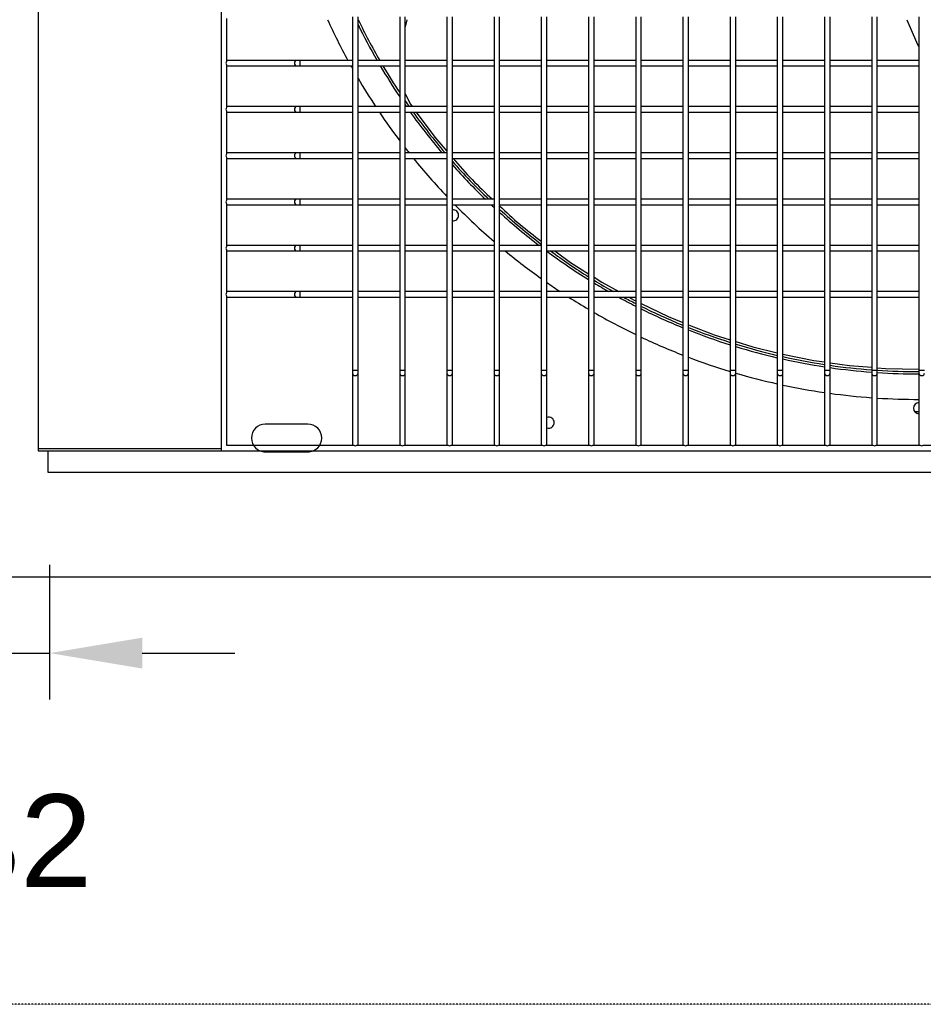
# Model space of a CAD drawing. Extents: x -90708 to 277869, y -117 to 207445.
# Tile 124 of 233: x -77988 to -77500, y 126418 to 126951. Entities that reach past the tile are written whole.
import ezdxf

# ---------------------------------------------------------------- set-up
doc = ezdxf.new("R2010")
doc.units = 0
doc.header["$MEASUREMENT"] = 0
doc.header["$PDMODE"] = 3
doc.header["$PDSIZE"] = 0.005
doc.linetypes.add('DASHDOT', pattern=[1, 0.5, -0.25, 0, -0.25])
doc.layers.get('Defpoints').update_dxf_attribs({"linetype": 'CONTINUOUS'})
for name, color, linetype in [('ARQ - EQUIPO CONDENSADORA', 40, 'CONTINUOUS'), ('ARQ-DETALHES', 7, 'CONTINUOUS'), ('ARQ-GRELHAS', 30, 'CONTINUOUS')]:
    doc.layers.add(name, color=color, linetype=linetype)
doc.layers.add('ARQ-COTAS', color=20, linetype='CONTINUOUS', lineweight=18)
doc.styles.add('ARIAL', font='arial.ttf')
doc.dimstyles.new('COTA-50', dxfattribs={"dimscale": 0, "dimtxt": 50, "dimasz": 50, "dimexe": 25, "dimexo": 50, "dimgap": 0.04, "dimtad": 1, "dimdec": 0, "dimzin": 9, "dimdsep": 46, "dimtxsty": 'ARIAL', "dimcen": 1, "dimdle": 75, "dimclrd": 256, "dimclre": 256, "dimclrt": 2, "dimaunit": 1, "dimadec": 0, "dimazin": 0, "dimtfac": 2, "dimtdec": 0, "dimtmove": 2, "dimatfit": 0, "dimfxl": 0.05, "dimtolj": 1, "dimtzin": 4, "dimarcsym": 0})

# ---------------------------------------------------------------- blocks, each defined once
blk = doc.blocks.new('*D1020')
at = {"layer": 'ARQ-COTAS', "lineweight": -2, "transparency": 16777216}
for p, q in [((-78003.94, 126656.01), (-78003.94, 126583.29)), ((-77972.29, 126656.01), (-77972.29, 126583.29)), ((-78053.94, 126608.29), (-78103.94, 126608.29)), ((-78003.94, 126608.29), (-77972.29, 126608.29)), ((-77922.29, 126608.29), (-77872.29, 126608.29))]:
    blk.add_line(p, q, dxfattribs=at)
at = {"layer": 'ARQ-COTAS', "transparency": 16777216}
for points in [[(-78053.94, 126616.62), (-78053.94, 126599.95), (-78003.94, 126608.29)], [(-77922.29, 126616.62), (-77922.29, 126599.95), (-77972.29, 126608.29)]]:
    blk.add_solid(points, dxfattribs=at)
at = {"layer": 'Defpoints', "color": 0, "transparency": 16777216}
for p in [(-78003.94, 126706.01), (-77972.29, 126706.01), (-77972.29, 126608.29)]:
    blk.add_point(p, dxfattribs=at)
at = {"layer": 'ARQ-COTAS', "color": 2, "transparency": 16777216, "insert": (-77988.12, 126506.59), "char_height": 50, "attachment_point": 5, "style": 'ARIAL'}
blk.add_mtext('\\A1;32', dxfattribs=at)

msp = doc.modelspace()

# ---------------------------------------------------------------- linework, layer by layer
at = {"layer": 'ARQ - EQUIPO CONDENSADORA', "linetype": 'Continuous'}
for p, q in [((-77978.444, 127472.923), (-77978.444, 126718.925)), ((-77879.694, 127473.674), (-77879.694, 126717.674)), ((-77876.694, 126951.325), (-77876.694, 126928.024)), ((-77808.694, 126952.175), (-77808.694, 126927.175)), ((-77805.694, 126927.174), (-77805.694, 126952.174)), ((-77783.194, 126952.175), (-77783.194, 126927.175)), ((-77780.194, 126927.174), (-77780.194, 126952.174)), ((-77779.31, 126950.674), (-77780.194, 126946.847)), ((-77757.694, 126952.175), (-77757.694, 126927.175)), ((-77754.694, 126927.174), (-77754.694, 126952.174)), ((-77732.194, 126952.175), (-77732.194, 126927.175)), ((-77729.194, 126927.174), (-77729.194, 126952.174)), ((-77706.694, 126952.175), (-77706.694, 126927.175)), ((-77703.694, 126927.174), (-77703.694, 126952.174)), ((-77681.194, 126952.175), (-77681.194, 126927.175)), ((-77678.194, 126927.174), (-77678.194, 126952.174)), ((-77655.694, 126952.175), (-77655.694, 126927.175)), ((-77652.694, 126927.174), (-77652.694, 126952.174)), ((-77630.194, 126952.175), (-77630.194, 126927.175)), ((-77627.194, 126927.174), (-77627.194, 126952.174)), ((-77604.694, 126952.175), (-77604.694, 126927.175)), ((-77601.694, 126927.174), (-77601.694, 126952.174)), ((-77579.194, 126952.175), (-77579.194, 126927.175)), ((-77576.194, 126927.174), (-77576.194, 126952.174)), ((-77553.694, 126952.175), (-77553.694, 126927.175)), ((-77550.694, 126927.174), (-77550.694, 126952.174)), ((-77528.194, 126952.175), (-77528.194, 126927.175)), ((-77525.194, 126927.174), (-77525.194, 126952.174)), ((-77502.694, 126952.175), (-77502.694, 126927.175)), ((-77876.194, 126928.674), (-77876.694, 126928.674)), ((-77838.795, 126928.674), (-77876.194, 126928.674)), ((-77837.118, 126928.674), (-77838.795, 126928.674)), ((-77808.694, 126928.674), (-77837.118, 126928.674)), ((-77837.118, 126928.674), (-77837.118, 126925.674)), ((-77783.194, 126928.674), (-77805.694, 126928.674)), ((-77757.694, 126928.674), (-77780.194, 126928.674)), ((-77732.194, 126928.674), (-77754.694, 126928.674)), ((-77706.694, 126928.674), (-77729.194, 126928.674)), ((-77681.194, 126928.674), (-77703.694, 126928.674)), ((-77655.694, 126928.674), (-77678.194, 126928.674)), ((-77630.194, 126928.674), (-77652.694, 126928.674)), ((-77604.694, 126928.674), (-77627.194, 126928.674)), ((-77579.194, 126928.674), (-77601.694, 126928.674)), ((-77553.694, 126928.674), (-77576.194, 126928.674)), ((-77528.194, 126928.674), (-77550.694, 126928.674)), ((-77502.694, 126928.674), (-77525.194, 126928.674)), ((-77876.694, 126926.325), (-77876.694, 126903.024)), ((-77876.694, 126925.674), (-77876.194, 126925.674)), ((-77876.194, 126925.674), (-77838.795, 126925.674)), ((-77838.795, 126925.674), (-77837.118, 126925.674)), ((-77837.118, 126925.674), (-77808.694, 126925.674)), ((-77808.694, 126927.175), (-77808.694, 126902.175)), ((-77805.694, 126902.174), (-77805.694, 126927.174)), ((-77805.694, 126925.674), (-77783.194, 126925.674)), ((-77783.194, 126927.175), (-77783.194, 126902.175)), ((-77783.159, 126925.674), (-77783.194, 126924.862)), ((-77780.194, 126902.174), (-77780.194, 126927.174)), ((-77780.194, 126925.674), (-77757.694, 126925.674)), ((-77757.694, 126927.175), (-77757.694, 126902.175)), ((-77754.694, 126902.174), (-77754.694, 126927.174)), ((-77754.694, 126925.674), (-77732.194, 126925.674)), ((-77732.194, 126927.175), (-77732.194, 126902.175)), ((-77729.194, 126902.174), (-77729.194, 126927.174)), ((-77729.194, 126925.674), (-77706.694, 126925.674)), ((-77706.694, 126927.175), (-77706.694, 126902.175)), ((-77703.694, 126902.174), (-77703.694, 126927.174)), ((-77703.694, 126925.674), (-77681.194, 126925.674)), ((-77681.194, 126927.175), (-77681.194, 126902.175)), ((-77678.194, 126902.174), (-77678.194, 126927.174)), ((-77678.194, 126925.674), (-77655.694, 126925.674)), ((-77655.694, 126927.175), (-77655.694, 126902.175)), ((-77652.694, 126902.174), (-77652.694, 126927.174)), ((-77652.694, 126925.674), (-77630.194, 126925.674)), ((-77630.194, 126927.175), (-77630.194, 126902.175)), ((-77627.194, 126902.174), (-77627.194, 126927.174)), ((-77627.194, 126925.674), (-77604.694, 126925.674)), ((-77604.694, 126927.175), (-77604.694, 126902.175)), ((-77601.694, 126902.174), (-77601.694, 126927.174)), ((-77601.694, 126925.674), (-77579.194, 126925.674)), ((-77579.194, 126927.175), (-77579.194, 126902.175)), ((-77576.194, 126902.174), (-77576.194, 126927.174)), ((-77576.194, 126925.674), (-77553.694, 126925.674)), ((-77553.694, 126927.175), (-77553.694, 126902.175)), ((-77550.694, 126902.174), (-77550.694, 126927.174)), ((-77550.694, 126925.674), (-77528.194, 126925.674)), ((-77528.194, 126927.175), (-77528.194, 126902.175)), ((-77525.194, 126902.174), (-77525.194, 126927.174)), ((-77525.194, 126925.674), (-77502.694, 126925.674)), ((-77502.694, 126927.175), (-77502.694, 126902.175)), ((-77876.194, 126903.674), (-77876.694, 126903.674)), ((-77838.795, 126903.674), (-77876.194, 126903.674)), ((-77837.118, 126903.674), (-77838.795, 126903.674)), ((-77808.694, 126903.674), (-77837.118, 126903.674)), ((-77837.118, 126903.674), (-77837.118, 126900.674)), ((-77808.694, 126902.175), (-77808.694, 126877.175)), ((-77783.194, 126903.674), (-77805.694, 126903.674)), ((-77805.694, 126877.174), (-77805.694, 126902.174)), ((-77783.194, 126902.175), (-77783.194, 126877.175)), ((-77757.694, 126903.674), (-77780.194, 126903.674)), ((-77780.194, 126877.174), (-77780.194, 126902.174)), ((-77757.694, 126902.175), (-77757.694, 126877.175)), ((-77732.194, 126903.674), (-77754.694, 126903.674)), ((-77754.694, 126877.174), (-77754.694, 126902.174)), ((-77732.194, 126902.175), (-77732.194, 126877.175)), ((-77706.694, 126903.674), (-77729.194, 126903.674)), ((-77729.194, 126877.174), (-77729.194, 126902.174)), ((-77706.694, 126902.175), (-77706.694, 126877.175)), ((-77681.194, 126903.674), (-77703.694, 126903.674)), ((-77703.694, 126877.174), (-77703.694, 126902.174)), ((-77681.194, 126902.175), (-77681.194, 126877.175)), ((-77655.694, 126903.674), (-77678.194, 126903.674)), ((-77678.194, 126877.174), (-77678.194, 126902.174)), ((-77655.694, 126902.175), (-77655.694, 126877.175)), ((-77630.194, 126903.674), (-77652.694, 126903.674)), ((-77652.694, 126877.174), (-77652.694, 126902.174)), ((-77630.194, 126902.175), (-77630.194, 126877.175)), ((-77604.694, 126903.674), (-77627.194, 126903.674)), ((-77627.194, 126877.174), (-77627.194, 126902.174)), ((-77604.694, 126902.175), (-77604.694, 126877.175)), ((-77579.194, 126903.674), (-77601.694, 126903.674)), ((-77601.694, 126877.174), (-77601.694, 126902.174)), ((-77579.194, 126902.175), (-77579.194, 126877.175)), ((-77553.694, 126903.674), (-77576.194, 126903.674)), ((-77576.194, 126877.174), (-77576.194, 126902.174)), ((-77553.694, 126902.175), (-77553.694, 126877.175)), ((-77528.194, 126903.674), (-77550.694, 126903.674)), ((-77550.694, 126877.174), (-77550.694, 126902.174)), ((-77528.194, 126902.175), (-77528.194, 126877.175)), ((-77502.694, 126903.674), (-77525.194, 126903.674)), ((-77525.194, 126877.174), (-77525.194, 126902.174)), ((-77502.694, 126902.175), (-77502.694, 126877.175)), ((-77876.694, 126901.325), (-77876.694, 126878.024)), ((-77876.694, 126900.674), (-77876.194, 126900.674)), ((-77876.194, 126900.674), (-77838.795, 126900.674)), ((-77838.795, 126900.674), (-77837.118, 126900.674)), ((-77837.118, 126900.674), (-77808.694, 126900.674)), ((-77805.694, 126900.674), (-77783.194, 126900.674)), ((-77780.194, 126900.674), (-77757.694, 126900.674)), ((-77754.694, 126900.674), (-77732.194, 126900.674)), ((-77729.194, 126900.674), (-77706.694, 126900.674)), ((-77703.694, 126900.674), (-77681.194, 126900.674)), ((-77678.194, 126900.674), (-77655.694, 126900.674)), ((-77652.694, 126900.674), (-77630.194, 126900.674)), ((-77627.194, 126900.674), (-77604.694, 126900.674)), ((-77601.694, 126900.674), (-77579.194, 126900.674)), ((-77576.194, 126900.674), (-77553.694, 126900.674)), ((-77550.694, 126900.674), (-77528.194, 126900.674)), ((-77525.194, 126900.674), (-77502.694, 126900.674)), ((-77876.194, 126878.674), (-77876.694, 126878.674)), ((-77876.694, 126876.325), (-77876.694, 126853.024)), ((-77876.694, 126875.674), (-77876.194, 126875.674)), ((-77838.795, 126878.674), (-77876.194, 126878.674)), ((-77876.194, 126875.674), (-77838.795, 126875.674)), ((-77837.118, 126878.674), (-77838.795, 126878.674)), ((-77838.795, 126875.674), (-77837.118, 126875.674)), ((-77808.694, 126878.674), (-77837.118, 126878.674)), ((-77837.118, 126878.674), (-77837.118, 126875.674)), ((-77837.118, 126875.674), (-77808.694, 126875.674)), ((-77808.694, 126877.175), (-77808.694, 126852.175)), ((-77783.194, 126878.674), (-77805.694, 126878.674)), ((-77805.694, 126852.174), (-77805.694, 126877.174)), ((-77805.694, 126875.674), (-77783.194, 126875.674)), ((-77783.194, 126877.175), (-77783.194, 126852.175)), ((-77757.694, 126878.674), (-77780.194, 126878.674)), ((-77780.194, 126852.174), (-77780.194, 126877.174)), ((-77780.194, 126875.674), (-77757.694, 126875.674)), ((-77757.694, 126877.175), (-77757.694, 126852.175)), ((-77732.194, 126878.674), (-77754.694, 126878.674)), ((-77754.694, 126852.174), (-77754.694, 126877.174)), ((-77754.694, 126875.674), (-77732.194, 126875.674)), ((-77732.194, 126877.175), (-77732.194, 126852.175)), ((-77706.694, 126878.674), (-77729.194, 126878.674)), ((-77729.194, 126852.174), (-77729.194, 126877.174)), ((-77729.194, 126875.674), (-77706.694, 126875.674)), ((-77706.694, 126877.175), (-77706.694, 126852.175)), ((-77681.194, 126878.674), (-77703.694, 126878.674)), ((-77703.694, 126852.174), (-77703.694, 126877.174)), ((-77703.694, 126875.674), (-77681.194, 126875.674)), ((-77681.194, 126877.175), (-77681.194, 126852.175)), ((-77655.694, 126878.674), (-77678.194, 126878.674)), ((-77678.194, 126852.174), (-77678.194, 126877.174)), ((-77678.194, 126875.674), (-77655.694, 126875.674)), ((-77655.694, 126877.175), (-77655.694, 126852.175)), ((-77630.194, 126878.674), (-77652.694, 126878.674)), ((-77652.694, 126852.174), (-77652.694, 126877.174)), ((-77652.694, 126875.674), (-77630.194, 126875.674)), ((-77630.194, 126877.175), (-77630.194, 126852.175)), ((-77604.694, 126878.674), (-77627.194, 126878.674)), ((-77627.194, 126852.174), (-77627.194, 126877.174)), ((-77627.194, 126875.674), (-77604.694, 126875.674)), ((-77604.694, 126877.175), (-77604.694, 126852.175)), ((-77579.194, 126878.674), (-77601.694, 126878.674)), ((-77601.694, 126852.174), (-77601.694, 126877.174)), ((-77601.694, 126875.674), (-77579.194, 126875.674)), ((-77579.194, 126877.175), (-77579.194, 126852.175)), ((-77553.694, 126878.674), (-77576.194, 126878.674)), ((-77576.194, 126852.174), (-77576.194, 126877.174)), ((-77576.194, 126875.674), (-77553.694, 126875.674)), ((-77553.694, 126877.175), (-77553.694, 126852.175)), ((-77528.194, 126878.674), (-77550.694, 126878.674)), ((-77550.694, 126852.174), (-77550.694, 126877.174)), ((-77550.694, 126875.674), (-77528.194, 126875.674)), ((-77528.194, 126877.175), (-77528.194, 126852.175)), ((-77502.694, 126878.674), (-77525.194, 126878.674)), ((-77525.194, 126852.174), (-77525.194, 126877.174)), ((-77525.194, 126875.674), (-77502.694, 126875.674)), ((-77502.694, 126877.175), (-77502.694, 126852.175)), ((-77876.194, 126853.674), (-77876.694, 126853.674)), ((-77876.694, 126851.325), (-77876.694, 126828.024)), ((-77876.694, 126850.674), (-77876.194, 126850.674)), ((-77838.795, 126853.674), (-77876.194, 126853.674)), ((-77876.194, 126850.674), (-77838.795, 126850.674)), ((-77837.118, 126853.674), (-77838.795, 126853.674)), ((-77838.795, 126850.674), (-77837.118, 126850.674)), ((-77808.694, 126853.674), (-77837.118, 126853.674)), ((-77837.118, 126853.674), (-77837.118, 126850.674)), ((-77837.118, 126850.674), (-77808.694, 126850.674)), ((-77808.694, 126852.175), (-77808.694, 126827.175)), ((-77783.194, 126853.674), (-77805.694, 126853.674)), ((-77805.694, 126827.174), (-77805.694, 126852.174)), ((-77805.694, 126850.674), (-77783.194, 126850.674)), ((-77783.194, 126852.175), (-77783.194, 126827.175)), ((-77757.694, 126853.674), (-77780.194, 126853.674)), ((-77780.194, 126827.174), (-77780.194, 126852.174)), ((-77780.194, 126850.674), (-77757.694, 126850.674)), ((-77757.694, 126852.175), (-77757.694, 126827.175)), ((-77732.194, 126853.674), (-77754.694, 126853.674)), ((-77754.694, 126827.174), (-77754.694, 126852.174)), ((-77754.694, 126850.674), (-77732.194, 126850.674)), ((-77732.194, 126852.175), (-77732.194, 126827.175)), ((-77706.694, 126853.674), (-77729.194, 126853.674)), ((-77729.194, 126827.174), (-77729.194, 126852.174)), ((-77729.194, 126850.674), (-77706.694, 126850.674)), ((-77706.694, 126852.175), (-77706.694, 126827.175)), ((-77681.194, 126853.674), (-77703.694, 126853.674)), ((-77703.694, 126827.174), (-77703.694, 126852.174)), ((-77703.694, 126850.674), (-77681.194, 126850.674)), ((-77681.194, 126852.175), (-77681.194, 126827.175)), ((-77655.694, 126853.674), (-77678.194, 126853.674)), ((-77678.194, 126827.174), (-77678.194, 126852.174)), ((-77678.194, 126850.674), (-77655.694, 126850.674)), ((-77655.694, 126852.175), (-77655.694, 126827.175)), ((-77630.194, 126853.674), (-77652.694, 126853.674)), ((-77652.694, 126827.174), (-77652.694, 126852.174)), ((-77652.694, 126850.674), (-77630.194, 126850.674)), ((-77630.194, 126852.175), (-77630.194, 126827.175)), ((-77604.694, 126853.674), (-77627.194, 126853.674)), ((-77627.194, 126827.174), (-77627.194, 126852.174)), ((-77627.194, 126850.674), (-77604.694, 126850.674)), ((-77604.694, 126852.175), (-77604.694, 126827.175)), ((-77579.194, 126853.674), (-77601.694, 126853.674)), ((-77601.694, 126827.174), (-77601.694, 126852.174)), ((-77601.694, 126850.674), (-77579.194, 126850.674)), ((-77579.194, 126852.175), (-77579.194, 126827.175)), ((-77553.694, 126853.674), (-77576.194, 126853.674)), ((-77576.194, 126827.174), (-77576.194, 126852.174)), ((-77576.194, 126850.674), (-77553.694, 126850.674)), ((-77553.694, 126852.175), (-77553.694, 126827.175)), ((-77528.194, 126853.674), (-77550.694, 126853.674)), ((-77550.694, 126827.174), (-77550.694, 126852.174)), ((-77550.694, 126850.674), (-77528.194, 126850.674)), ((-77528.194, 126852.175), (-77528.194, 126827.175)), ((-77502.694, 126853.674), (-77525.194, 126853.674)), ((-77525.194, 126827.174), (-77525.194, 126852.174)), ((-77525.194, 126850.674), (-77502.694, 126850.674)), ((-77502.694, 126852.175), (-77502.694, 126827.175)), ((-77876.194, 126828.674), (-77876.694, 126828.674)), ((-77838.795, 126828.674), (-77876.194, 126828.674)), ((-77837.118, 126828.674), (-77838.795, 126828.674)), ((-77808.694, 126828.674), (-77837.118, 126828.674)), ((-77837.118, 126828.674), (-77837.118, 126825.674)), ((-77783.194, 126828.674), (-77805.694, 126828.674)), ((-77757.694, 126828.674), (-77780.194, 126828.674)), ((-77732.194, 126828.674), (-77754.694, 126828.674)), ((-77706.694, 126828.674), (-77729.194, 126828.674)), ((-77681.194, 126828.674), (-77703.694, 126828.674)), ((-77655.694, 126828.674), (-77678.194, 126828.674)), ((-77630.194, 126828.674), (-77652.694, 126828.674)), ((-77604.694, 126828.674), (-77627.194, 126828.674)), ((-77579.194, 126828.674), (-77601.694, 126828.674)), ((-77553.694, 126828.674), (-77576.194, 126828.674)), ((-77528.194, 126828.674), (-77550.694, 126828.674)), ((-77502.694, 126828.674), (-77525.194, 126828.674)), ((-77876.694, 126826.325), (-77876.694, 126803.024)), ((-77876.694, 126825.674), (-77876.194, 126825.674)), ((-77876.194, 126825.674), (-77838.795, 126825.674)), ((-77838.795, 126825.674), (-77837.118, 126825.674)), ((-77837.118, 126825.674), (-77808.694, 126825.674)), ((-77808.694, 126827.175), (-77808.694, 126802.175)), ((-77805.694, 126802.174), (-77805.694, 126827.174)), ((-77805.694, 126825.674), (-77783.194, 126825.674)), ((-77783.194, 126827.175), (-77783.194, 126802.175)), ((-77780.194, 126802.174), (-77780.194, 126827.174)), ((-77780.194, 126825.674), (-77757.694, 126825.674)), ((-77757.694, 126827.175), (-77757.694, 126802.175)), ((-77754.694, 126802.174), (-77754.694, 126827.174)), ((-77754.694, 126825.674), (-77732.194, 126825.674)), ((-77732.194, 126827.175), (-77732.194, 126802.175)), ((-77729.194, 126802.174), (-77729.194, 126827.174)), ((-77729.194, 126825.674), (-77706.694, 126825.674)), ((-77706.694, 126827.175), (-77706.694, 126802.175)), ((-77703.694, 126802.174), (-77703.694, 126827.174)), ((-77703.694, 126825.674), (-77681.194, 126825.674)), ((-77681.194, 126827.175), (-77681.194, 126802.175)), ((-77678.194, 126802.174), (-77678.194, 126827.174)), ((-77678.194, 126825.674), (-77655.694, 126825.674)), ((-77655.694, 126827.175), (-77655.694, 126802.175)), ((-77652.694, 126802.174), (-77652.694, 126827.174)), ((-77652.694, 126825.674), (-77630.194, 126825.674)), ((-77630.194, 126827.175), (-77630.194, 126802.175)), ((-77627.194, 126802.174), (-77627.194, 126827.174)), ((-77627.194, 126825.674), (-77604.694, 126825.674)), ((-77604.694, 126827.175), (-77604.694, 126802.175)), ((-77601.694, 126802.174), (-77601.694, 126827.174)), ((-77601.694, 126825.674), (-77579.194, 126825.674)), ((-77579.194, 126827.175), (-77579.194, 126802.175)), ((-77576.194, 126802.174), (-77576.194, 126827.174)), ((-77576.194, 126825.674), (-77553.694, 126825.674)), ((-77553.694, 126827.175), (-77553.694, 126802.175)), ((-77550.694, 126802.174), (-77550.694, 126827.174)), ((-77550.694, 126825.674), (-77528.194, 126825.674)), ((-77528.194, 126827.175), (-77528.194, 126802.175)), ((-77525.194, 126802.174), (-77525.194, 126827.174)), ((-77525.194, 126825.674), (-77502.694, 126825.674)), ((-77502.694, 126827.175), (-77502.694, 126802.175)), ((-77876.194, 126803.674), (-77876.694, 126803.674)), ((-77876.694, 126801.325), (-77876.694, 126720.674)), ((-77838.795, 126803.674), (-77876.194, 126803.674)), ((-77837.118, 126803.674), (-77838.795, 126803.674)), ((-77808.694, 126803.674), (-77837.118, 126803.674)), ((-77837.118, 126803.674), (-77837.118, 126800.674)), ((-77808.694, 126802.175), (-77808.694, 126761.224)), ((-77783.194, 126803.674), (-77805.694, 126803.674)), ((-77805.694, 126761.224), (-77805.694, 126802.174)), ((-77783.194, 126802.175), (-77783.194, 126761.224)), ((-77757.694, 126803.674), (-77780.194, 126803.674)), ((-77780.194, 126761.224), (-77780.194, 126802.174)), ((-77757.694, 126802.175), (-77757.694, 126761.224)), ((-77732.194, 126803.674), (-77754.694, 126803.674)), ((-77754.694, 126761.224), (-77754.694, 126802.174)), ((-77732.194, 126802.175), (-77732.194, 126761.224)), ((-77706.694, 126803.674), (-77729.194, 126803.674)), ((-77729.194, 126761.224), (-77729.194, 126802.174)), ((-77706.694, 126802.175), (-77706.694, 126761.224)), ((-77681.194, 126803.674), (-77703.694, 126803.674)), ((-77703.694, 126761.224), (-77703.694, 126802.174)), ((-77681.194, 126802.175), (-77681.194, 126761.224)), ((-77655.694, 126803.674), (-77678.194, 126803.674)), ((-77678.194, 126761.224), (-77678.194, 126802.174)), ((-77655.694, 126802.175), (-77655.694, 126761.224)), ((-77630.194, 126803.674), (-77652.694, 126803.674)), ((-77652.694, 126761.224), (-77652.694, 126802.174)), ((-77630.194, 126802.175), (-77630.194, 126761.224)), ((-77604.694, 126803.674), (-77627.194, 126803.674)), ((-77627.194, 126761.224), (-77627.194, 126802.174)), ((-77604.694, 126802.175), (-77604.694, 126761.224)), ((-77579.194, 126803.674), (-77601.694, 126803.674)), ((-77601.694, 126761.224), (-77601.694, 126802.174)), ((-77579.194, 126802.175), (-77579.194, 126761.224)), ((-77553.694, 126803.674), (-77576.194, 126803.674)), ((-77576.194, 126761.224), (-77576.194, 126802.174)), ((-77553.694, 126802.175), (-77553.694, 126761.224)), ((-77528.194, 126803.674), (-77550.694, 126803.674)), ((-77550.694, 126761.224), (-77550.694, 126802.174)), ((-77528.194, 126802.175), (-77528.194, 126761.224)), ((-77502.694, 126803.674), (-77525.194, 126803.674)), ((-77525.194, 126761.224), (-77525.194, 126802.174)), ((-77502.694, 126802.175), (-77502.694, 126761.224)), ((-77876.694, 126800.674), (-77876.194, 126800.674)), ((-77876.194, 126800.674), (-77838.795, 126800.674)), ((-77838.795, 126800.674), (-77837.118, 126800.674)), ((-77837.118, 126800.674), (-77808.694, 126800.674)), ((-77805.694, 126800.674), (-77783.194, 126800.674)), ((-77780.194, 126800.674), (-77757.694, 126800.674)), ((-77754.694, 126800.674), (-77732.194, 126800.674)), ((-77729.194, 126800.674), (-77706.694, 126800.674)), ((-77703.694, 126800.674), (-77681.194, 126800.674)), ((-77678.194, 126800.674), (-77655.694, 126800.674)), ((-77652.694, 126800.674), (-77630.194, 126800.674)), ((-77627.194, 126800.674), (-77604.694, 126800.674)), ((-77601.694, 126800.674), (-77579.194, 126800.674)), ((-77576.194, 126800.674), (-77553.694, 126800.674)), ((-77550.694, 126800.674), (-77528.194, 126800.674)), ((-77525.194, 126800.674), (-77502.694, 126800.674)), ((-77808.694, 126761.224), (-77808.694, 126759.547)), ((-77808.694, 126761.224), (-77807.194, 126761.224)), ((-77808.694, 126759.547), (-77808.694, 126721.174)), ((-77807.194, 126761.224), (-77805.694, 126761.224)), ((-77805.694, 126759.547), (-77805.694, 126761.224)), ((-77805.694, 126721.174), (-77805.694, 126759.547)), ((-77783.194, 126761.224), (-77783.194, 126759.547)), ((-77783.194, 126761.224), (-77781.694, 126761.224)), ((-77783.194, 126759.547), (-77783.194, 126721.174)), ((-77781.694, 126761.224), (-77780.194, 126761.224)), ((-77780.194, 126759.547), (-77780.194, 126761.224)), ((-77780.194, 126721.174), (-77780.194, 126759.547)), ((-77757.694, 126761.224), (-77757.694, 126759.547)), ((-77757.694, 126761.224), (-77756.194, 126761.224)), ((-77757.694, 126759.547), (-77757.694, 126721.174)), ((-77756.194, 126761.224), (-77754.694, 126761.224)), ((-77754.694, 126759.547), (-77754.694, 126761.224)), ((-77754.694, 126721.174), (-77754.694, 126759.547)), ((-77732.194, 126761.224), (-77732.194, 126759.547)), ((-77732.194, 126761.224), (-77730.694, 126761.224)), ((-77732.194, 126759.547), (-77732.194, 126721.174)), ((-77730.694, 126761.224), (-77729.194, 126761.224)), ((-77729.194, 126759.547), (-77729.194, 126761.224)), ((-77729.194, 126721.174), (-77729.194, 126759.547)), ((-77706.694, 126761.224), (-77706.694, 126759.547)), ((-77706.694, 126761.224), (-77705.194, 126761.224)), ((-77706.694, 126759.547), (-77706.694, 126721.174)), ((-77705.194, 126761.224), (-77703.694, 126761.224)), ((-77703.694, 126759.547), (-77703.694, 126761.224)), ((-77703.694, 126721.174), (-77703.694, 126759.547)), ((-77681.194, 126761.224), (-77681.194, 126759.547)), ((-77681.194, 126761.224), (-77679.694, 126761.224)), ((-77681.194, 126759.547), (-77681.194, 126721.174)), ((-77679.694, 126761.224), (-77678.194, 126761.224)), ((-77678.194, 126759.547), (-77678.194, 126761.224)), ((-77678.194, 126721.174), (-77678.194, 126759.547)), ((-77655.694, 126761.224), (-77655.694, 126759.547)), ((-77655.694, 126761.224), (-77654.194, 126761.224)), ((-77655.694, 126759.547), (-77655.694, 126721.174)), ((-77654.194, 126761.224), (-77652.694, 126761.224)), ((-77652.694, 126759.547), (-77652.694, 126761.224)), ((-77652.694, 126721.174), (-77652.694, 126759.547)), ((-77630.194, 126761.224), (-77630.194, 126759.547)), ((-77630.194, 126761.224), (-77628.694, 126761.224)), ((-77630.194, 126759.547), (-77630.194, 126721.174)), ((-77628.694, 126761.224), (-77627.194, 126761.224)), ((-77627.194, 126759.547), (-77627.194, 126761.224)), ((-77627.194, 126721.174), (-77627.194, 126759.547)), ((-77604.694, 126761.224), (-77604.694, 126759.547)), ((-77604.694, 126761.224), (-77603.194, 126761.224)), ((-77604.694, 126759.547), (-77604.694, 126721.174)), ((-77603.194, 126761.224), (-77601.694, 126761.224)), ((-77601.694, 126759.547), (-77601.694, 126761.224)), ((-77601.694, 126721.174), (-77601.694, 126759.547)), ((-77579.194, 126761.224), (-77579.194, 126759.547)), ((-77579.194, 126761.224), (-77577.694, 126761.224)), ((-77579.194, 126759.547), (-77579.194, 126721.174)), ((-77577.694, 126761.224), (-77576.194, 126761.224)), ((-77576.194, 126759.547), (-77576.194, 126761.224)), ((-77576.194, 126721.174), (-77576.194, 126759.547)), ((-77553.694, 126761.224), (-77553.694, 126759.547)), ((-77553.694, 126761.224), (-77552.194, 126761.224)), ((-77553.694, 126759.547), (-77553.694, 126721.174)), ((-77552.194, 126761.224), (-77550.694, 126761.224)), ((-77550.694, 126759.547), (-77550.694, 126761.224)), ((-77550.694, 126721.174), (-77550.694, 126759.547)), ((-77528.194, 126761.224), (-77528.194, 126759.547)), ((-77528.194, 126761.224), (-77526.694, 126761.224)), ((-77528.194, 126759.547), (-77528.194, 126721.174)), ((-77526.694, 126761.224), (-77525.194, 126761.224)), ((-77525.194, 126759.547), (-77525.194, 126761.224)), ((-77525.194, 126721.174), (-77525.194, 126759.547)), ((-77502.694, 126761.224), (-77502.694, 126759.547)), ((-77502.694, 126761.224), (-77501.194, 126761.224)), ((-77502.694, 126759.547), (-77502.694, 126721.174)), ((-77501.194, 126761.224), (-77499.694, 126761.224)), ((-77505.048, 126738.815), (-77502.694, 126738.815)), ((-77832.793, 126732.062), (-77855.793, 126732.062)), ((-77808.694, 126721.174), (-77808.694, 126720.674)), ((-77805.694, 126720.674), (-77805.694, 126721.174)), ((-77783.194, 126721.174), (-77783.194, 126720.674)), ((-77780.194, 126720.674), (-77780.194, 126721.174)), ((-77757.694, 126721.174), (-77757.694, 126720.674)), ((-77754.694, 126720.674), (-77754.694, 126721.174)), ((-77732.194, 126721.174), (-77732.194, 126720.674)), ((-77729.194, 126720.674), (-77729.194, 126721.174)), ((-77706.694, 126721.174), (-77706.694, 126720.674)), ((-77703.694, 126720.674), (-77703.694, 126721.174)), ((-77681.194, 126721.174), (-77681.194, 126720.674)), ((-77678.194, 126720.674), (-77678.194, 126721.174)), ((-77655.694, 126721.174), (-77655.694, 126720.674)), ((-77652.694, 126720.674), (-77652.694, 126721.174)), ((-77630.194, 126721.174), (-77630.194, 126720.674)), ((-77627.194, 126720.674), (-77627.194, 126721.174)), ((-77604.694, 126721.174), (-77604.694, 126720.674)), ((-77601.694, 126720.674), (-77601.694, 126721.174)), ((-77579.194, 126721.174), (-77579.194, 126720.674)), ((-77576.194, 126720.674), (-77576.194, 126721.174)), ((-77553.694, 126721.174), (-77553.694, 126720.674)), ((-77550.694, 126720.674), (-77550.694, 126721.174)), ((-77528.194, 126721.174), (-77528.194, 126720.674)), ((-77525.194, 126720.674), (-77525.194, 126721.174)), ((-77502.694, 126721.174), (-77502.694, 126720.674)), ((-77978.444, 126718.925), (-77978.444, 126717.674)), ((-77978.444, 126718.925), (-77978.444, 126718.925)), ((-77978.444, 126718.925), (-77879.694, 126718.925)), ((-77978.444, 126717.674), (-77879.694, 126717.674)), ((-77973.293, 126717.674), (-77973.293, 126706.012)), ((-77879.694, 126717.674), (-77123.694, 126717.674)), ((-77876.694, 126720.674), (-77808.043, 126720.674)), ((-77855.793, 126717.062), (-77832.793, 126717.062)), ((-77855.793, 126717.062), (-77832.793, 126717.062)), ((-77806.344, 126720.674), (-77782.543, 126720.674)), ((-77780.844, 126720.674), (-77757.043, 126720.674)), ((-77755.344, 126720.674), (-77731.543, 126720.674)), ((-77729.844, 126720.674), (-77706.043, 126720.674)), ((-77704.344, 126720.674), (-77680.543, 126720.674)), ((-77678.844, 126720.674), (-77655.043, 126720.674)), ((-77653.344, 126720.674), (-77629.543, 126720.674)), ((-77627.844, 126720.674), (-77604.043, 126720.674)), ((-77602.344, 126720.674), (-77578.543, 126720.674)), ((-77576.844, 126720.674), (-77553.043, 126720.674)), ((-77551.344, 126720.674), (-77527.543, 126720.674)), ((-77525.844, 126720.674), (-77502.043, 126720.674)), ((-77500.344, 126720.674), (-77476.543, 126720.674)), ((-77973.293, 126706.012), (-77031.193, 126706.012))]:
    msp.add_line(p, q, dxfattribs=at)
at = {"layer": 'ARQ - EQUIPO CONDENSADORA', "linetype": 'Continuous', "flags": 128}
for points in [[(-77509.276, 126950.674), (-77504.1, 126938.55), (-77502.694, 126935.784)], [(-77838.795, 126928.674), (-77839.276, 126928.56), (-77839.685, 126928.235), (-77839.957, 126927.748), (-77840.053, 126927.174), (-77839.957, 126926.6), (-77839.685, 126926.113), (-77839.276, 126925.788), (-77838.795, 126925.674), (-77838.795, 126925.674)], [(-77780.194, 126910.668), (-77777.404, 126905.095), (-77776.467, 126903.674)], [(-77838.795, 126903.674), (-77839.276, 126903.56), (-77839.685, 126903.235), (-77839.957, 126902.748), (-77840.053, 126902.174), (-77839.957, 126901.6), (-77839.685, 126901.113), (-77839.276, 126900.788), (-77838.795, 126900.674), (-77838.795, 126900.674)], [(-77774.29, 126900.674), (-77764.16, 126887.246), (-77757.694, 126879.638)], [(-77838.795, 126878.674), (-77839.276, 126878.56), (-77839.685, 126878.235), (-77839.957, 126877.748), (-77840.053, 126877.174), (-77839.957, 126876.6), (-77839.685, 126876.113), (-77839.276, 126875.788), (-77838.795, 126875.674), (-77838.795, 126875.674)], [(-77838.795, 126853.674), (-77839.276, 126853.56), (-77839.685, 126853.235), (-77839.957, 126852.748), (-77840.053, 126852.174), (-77839.957, 126851.6), (-77839.685, 126851.113), (-77839.276, 126850.788), (-77838.795, 126850.674), (-77838.795, 126850.674)], [(-77838.795, 126828.674), (-77839.276, 126828.56), (-77839.685, 126828.235), (-77839.957, 126827.748), (-77840.053, 126827.174), (-77839.957, 126826.6), (-77839.685, 126826.113), (-77839.276, 126825.788), (-77838.795, 126825.674), (-77838.795, 126825.674)], [(-77699.356, 126825.674), (-77690.828, 126819.491), (-77681.194, 126813.362)], [(-77678.194, 126811.454), (-77674.018, 126808.797), (-77664.793, 126803.674)], [(-77838.795, 126803.674), (-77839.276, 126803.56), (-77839.685, 126803.235), (-77839.957, 126802.748), (-77840.053, 126802.174), (-77839.957, 126801.6), (-77839.685, 126801.113), (-77839.276, 126800.788), (-77838.795, 126800.674), (-77838.795, 126800.674)], [(-77659.392, 126800.674), (-77656.513, 126799.076), (-77655.694, 126798.683)], [(-77652.694, 126797.246), (-77638.211, 126790.308), (-77630.194, 126787.045)], [(-77601.694, 126776.707), (-77592.347, 126773.893), (-77579.194, 126770.542)], [(-77576.194, 126769.894), (-77559.448, 126766.516), (-77553.694, 126765.698)], [(-77550.694, 126765.271), (-77540.252, 126763.785), (-77528.194, 126762.781)], [(-77808.694, 126759.547), (-77808.58, 126759.066), (-77808.255, 126758.658), (-77807.768, 126758.385), (-77807.194, 126758.289)], [(-77807.194, 126758.289), (-77806.62, 126758.385), (-77806.133, 126758.658), (-77805.808, 126759.066), (-77805.694, 126759.547)], [(-77783.194, 126759.547), (-77783.08, 126759.066), (-77782.755, 126758.658), (-77782.268, 126758.385), (-77781.694, 126758.289)], [(-77781.694, 126758.289), (-77781.12, 126758.385), (-77780.633, 126758.658), (-77780.308, 126759.066), (-77780.194, 126759.547)], [(-77757.694, 126759.547), (-77757.58, 126759.066), (-77757.255, 126758.658), (-77756.768, 126758.385), (-77756.194, 126758.289)], [(-77756.194, 126758.289), (-77755.62, 126758.385), (-77755.133, 126758.658), (-77754.808, 126759.066), (-77754.694, 126759.547)], [(-77732.194, 126759.547), (-77732.08, 126759.066), (-77731.755, 126758.658), (-77731.268, 126758.385), (-77730.694, 126758.289)], [(-77730.694, 126758.289), (-77730.12, 126758.385), (-77729.633, 126758.658), (-77729.308, 126759.066), (-77729.194, 126759.547)], [(-77706.694, 126759.547), (-77706.58, 126759.066), (-77706.255, 126758.658), (-77705.768, 126758.385), (-77705.194, 126758.289)], [(-77705.194, 126758.289), (-77704.62, 126758.385), (-77704.133, 126758.658), (-77703.808, 126759.066), (-77703.694, 126759.547)], [(-77681.194, 126759.547), (-77681.08, 126759.066), (-77680.755, 126758.658), (-77680.268, 126758.385), (-77679.694, 126758.289)], [(-77679.694, 126758.289), (-77679.12, 126758.385), (-77678.633, 126758.658), (-77678.308, 126759.066), (-77678.194, 126759.547)], [(-77655.694, 126759.547), (-77655.58, 126759.066), (-77655.255, 126758.658), (-77654.768, 126758.385), (-77654.194, 126758.289)], [(-77654.194, 126758.289), (-77653.62, 126758.385), (-77653.133, 126758.658), (-77652.808, 126759.066), (-77652.694, 126759.547)], [(-77630.194, 126759.547), (-77630.08, 126759.066), (-77629.755, 126758.658), (-77629.268, 126758.385), (-77628.694, 126758.289)], [(-77628.694, 126758.289), (-77628.12, 126758.385), (-77627.633, 126758.658), (-77627.308, 126759.066), (-77627.194, 126759.547)], [(-77604.694, 126759.547), (-77604.58, 126759.066), (-77604.255, 126758.658), (-77603.768, 126758.385), (-77603.194, 126758.289)], [(-77603.194, 126758.289), (-77602.62, 126758.385), (-77602.133, 126758.658), (-77601.808, 126759.066), (-77601.694, 126759.547)], [(-77579.194, 126759.547), (-77579.08, 126759.066), (-77578.755, 126758.658), (-77578.268, 126758.385), (-77577.694, 126758.289)], [(-77577.694, 126758.289), (-77577.12, 126758.385), (-77576.633, 126758.658), (-77576.308, 126759.066), (-77576.194, 126759.547)], [(-77553.694, 126759.547), (-77553.58, 126759.066), (-77553.255, 126758.658), (-77552.768, 126758.385), (-77552.194, 126758.289)], [(-77552.194, 126758.289), (-77551.62, 126758.385), (-77551.133, 126758.658), (-77550.808, 126759.066), (-77550.694, 126759.547)], [(-77528.194, 126759.547), (-77528.08, 126759.066), (-77527.755, 126758.658), (-77527.268, 126758.385), (-77526.694, 126758.289)], [(-77526.694, 126758.289), (-77526.12, 126758.385), (-77525.633, 126758.658), (-77525.308, 126759.066), (-77525.194, 126759.547)], [(-77525.194, 126762.532), (-77520.695, 126762.157), (-77502.694, 126761.71)], [(-77502.694, 126759.547), (-77502.58, 126759.066), (-77502.255, 126758.658), (-77501.768, 126758.385), (-77501.194, 126758.289)], [(-77501.194, 126758.289), (-77500.62, 126758.385), (-77500.133, 126758.658), (-77499.808, 126759.066), (-77499.694, 126759.547)]]:
    msp.add_lwpolyline(points, dxfattribs=at)
at = {"layer": 'ARQ - EQUIPO CONDENSADORA', "linetype": 'Continuous'}
for centre, radius, start, end in [((-77502.693, 127096.673), 351.25, 204.5606, 208.57371), ((-77502.693, 127096.673), 336.25, 205.73426, 209.97521), ((-77502.693, 127096.673), 337.5, 206.13213, 209.85289), ((-77876.15, 126928.05), 0.625, 94.07139, 150.5065), ((-77875.704, 126927.174), 1.305, 139.37511, 220.62489), ((-77876.15, 126926.298), 0.625, 209.4935, 265.92861), ((-77502.693, 127096.673), 351.25, 209.13243, 209.40427), ((-77502.693, 127096.673), 337.5, 210.44186, 213.78665), ((-77502.693, 127096.673), 336.25, 210.56711, 213.46699), ((-77502.693, 127096.673), 351.25, 210.38611, 213.3302), ((-77875.704, 126902.174), 1.305, 139.37511, 220.62489), ((-77876.15, 126903.05), 0.625, 94.07139, 150.50649), ((-77502.693, 127096.673), 336.25, 214.38293, 215.02786), ((-77502.693, 127096.673), 337.5, 214.69183, 214.87926), ((-77876.15, 126901.298), 0.625, 209.4935, 265.92861), ((-77502.693, 127096.673), 351.25, 213.91789, 217.00535), ((-77502.693, 127096.673), 337.5, 215.50245, 220.23491), ((-77502.693, 127096.673), 336.25, 215.65454, 220.41537), ((-77502.693, 127096.673), 351.25, 217.8109, 218.36272), ((-77875.704, 126877.174), 1.305, 139.37511, 220.62489), ((-77876.15, 126878.05), 0.625, 94.07139, 150.50649), ((-77876.15, 126876.298), 0.625, 209.4935, 265.92861), ((-77502.693, 127096.673), 351.25, 218.98955, 223.44944), ((-77584.631, 127018.093), 221.539, 220.00563, 227.91645), ((-77502.693, 127096.673), 336.25, 221.45764, 226.27566), ((-77502.693, 127096.673), 337.5, 221.69729, 226.05424), ((-77875.704, 126852.174), 1.305, 139.37511, 220.62489), ((-77876.15, 126853.05), 0.625, 94.07139, 150.5065), ((-77876.15, 126851.298), 0.625, 209.49351, 265.92861), ((-77502.693, 127096.673), 351.25, 224.45533, 229.2028), ((-77502.693, 127096.673), 337.5, 226.79308, 227.15613), ((-77596.156, 126984.458), 189.128, 225.29738, 234.23514), ((-77754.423, 126844.943), 3, 0, 95.18251), ((-77754.423, 126844.943), 3, 264.81749, 0), ((-77502.693, 127096.673), 336.25, 227.65378, 232.64913), ((-77502.693, 127096.673), 337.5, 227.84689, 232.56761), ((-77875.704, 126827.174), 1.305, 139.37511, 220.62489), ((-77876.15, 126828.05), 0.625, 94.07139, 150.5065), ((-77876.15, 126826.298), 0.625, 209.4935, 265.92861), ((-77502.693, 127096.673), 351.25, 230.49125, 234.49417), ((-77502.693, 127096.673), 337.5, 233.44754, 238.06939), ((-77502.693, 127096.673), 336.25, 233.70162, 237.93656), ((-77502.693, 127096.673), 351.25, 235.09309, 236.52856), ((-77502.693, 127096.673), 336.25, 238.53779, 240.61853), ((-77502.693, 127096.673), 337.5, 238.66755, 240.24381), ((-77875.704, 126802.174), 1.305, 139.37511, 220.62489), ((-77876.15, 126803.05), 0.625, 94.07139, 150.50649), ((-77876.15, 126801.298), 0.625, 209.4935, 265.92861), ((-77502.693, 127096.673), 351.25, 237.42653, 239.4568), ((-77502.693, 127096.673), 337.5, 241.28663, 243.04206), ((-77502.693, 127096.673), 336.25, 241.6779, 242.93368), ((-77502.693, 127096.673), 336.25, 243.50629, 247.71678), ((-77502.693, 127096.673), 351.25, 240.02335, 244.17716), ((-77502.693, 127096.673), 337.5, 243.61201, 247.80372), ((-77549.176, 126964.614), 195.071, 246.42534, 253.46498), ((-77502.693, 127096.673), 336.25, 248.26815, 252.34115), ((-77502.693, 127096.673), 337.5, 248.35271, 252.4087), ((-77502.693, 127096.673), 351.25, 244.71957, 248.71593), ((-77502.693, 127096.673), 336.25, 252.87683, 256.84935), ((-77502.693, 127096.673), 337.5, 252.9422, 256.89892), ((-77502.693, 127096.673), 351.25, 249.24018, 253.11844), ((-77502.693, 127096.673), 336.25, 257.37375, 261.27594), ((-77502.693, 127096.673), 337.5, 257.42128, 261.30851), ((-77502.693, 127096.673), 336.25, 261.79277, 265.65055), ((-77502.693, 127096.673), 351.25, 253.62915, 257.42036), ((-77502.693, 127096.673), 337.5, 261.82337, 265.66669), ((-77502.693, 127096.673), 336.25, 266.16304, 269.99983), ((-77502.693, 127096.673), 337.5, 266.17728, 269.99983), ((-77502.693, 127096.673), 351.25, 257.92127, 261.65122), ((-77502.693, 127096.673), 351.25, 262.14552, 265.83662), ((-77502.693, 127096.673), 351.25, 266.32713, 270), ((-77502.693, 126740.673), 3, 90.0191, 269.9809), ((-77855.793, 126724.562), 7.5, 90, 270), ((-77832.793, 126724.562), 7.5, 270, 90), ((-77702.693, 126732.875), 3, 0, 109.49148), ((-77702.693, 126732.875), 3, 250.50852, 0), ((-77808.07, 126721.218), 0.625, 184.0714, 240.50649), ((-77806.318, 126721.218), 0.625, 299.4935, 355.92861), ((-77782.57, 126721.218), 0.625, 184.0714, 240.5065), ((-77780.818, 126721.218), 0.625, 299.4935, 355.92861), ((-77757.07, 126721.218), 0.625, 184.0714, 240.5065), ((-77755.318, 126721.218), 0.625, 299.4935, 355.92861), ((-77731.57, 126721.218), 0.625, 184.0714, 240.5065), ((-77729.818, 126721.218), 0.625, 299.4935, 355.92861), ((-77706.07, 126721.218), 0.625, 184.0714, 240.5065), ((-77704.318, 126721.218), 0.625, 299.4935, 355.92861), ((-77680.57, 126721.218), 0.625, 184.0714, 240.5065), ((-77678.818, 126721.218), 0.625, 299.4935, 355.92861), ((-77655.07, 126721.218), 0.625, 184.0714, 240.5065), ((-77653.318, 126721.218), 0.625, 299.4935, 355.92861), ((-77629.57, 126721.218), 0.625, 184.0714, 240.50649), ((-77627.818, 126721.218), 0.625, 299.4935, 355.92861), ((-77604.07, 126721.218), 0.625, 184.07139, 240.5065), ((-77602.318, 126721.218), 0.625, 299.4935, 355.92861), ((-77578.57, 126721.218), 0.625, 184.07139, 240.5065), ((-77576.818, 126721.218), 0.625, 299.4935, 355.92861), ((-77553.07, 126721.218), 0.625, 184.07139, 240.50649), ((-77551.318, 126721.218), 0.625, 299.4935, 355.92861), ((-77527.57, 126721.218), 0.625, 184.07139, 240.5065), ((-77525.818, 126721.218), 0.625, 299.4935, 355.92861), ((-77502.07, 126721.218), 0.625, 184.07139, 240.5065), ((-77855.793, 126724.562), 7.5, 246.69328, 270), ((-77832.793, 126724.562), 7.5, 270, 293.30672), ((-77807.194, 126721.664), 1.305, 229.37511, 310.62489), ((-77781.694, 126721.664), 1.305, 229.37511, 310.62489), ((-77756.194, 126721.664), 1.305, 229.37511, 310.62489), ((-77730.694, 126721.664), 1.305, 229.37511, 310.62489), ((-77705.194, 126721.664), 1.305, 229.37511, 310.62489), ((-77679.694, 126721.664), 1.305, 229.37511, 310.62489), ((-77654.194, 126721.664), 1.305, 229.37511, 310.62489), ((-77628.694, 126721.664), 1.305, 229.37511, 310.62489), ((-77603.194, 126721.664), 1.305, 229.37511, 310.62489), ((-77577.694, 126721.664), 1.305, 229.37511, 310.62489), ((-77552.194, 126721.664), 1.305, 229.37511, 310.62489), ((-77526.694, 126721.664), 1.305, 229.37511, 310.62489), ((-77501.194, 126721.664), 1.305, 229.37511, 310.62489)]:
    msp.add_arc(centre, radius, start, end, dxfattribs=at)
at = {"layer": 'ARQ-DETALHES'}
msp.add_line((-78997.592, 126649.562), (-76003.492, 126649.562), dxfattribs=at)
at = {"layer": 'ARQ-GRELHAS', "linetype": 'DASHDOT', "ltscale": 0.05}
msp.add_lwpolyline([(-74204.173, 126418.457), (-81837.173, 126418.457), (-81837.173, 130419.457), (-74204.173, 130419.457)], close=True, dxfattribs=at)

# ---------------------------------------------------------------- dimensions: what is measured, and where the dimension line sits
at = {"layer": 'ARQ-COTAS'}
dim = msp.add_linear_dim(base=(-77972.293, 126608.286), p1=(-78003.943, 126706.012), p2=(-77972.293, 126706.012), dimstyle='COTA-50', override={"dimscale": 1}, dxfattribs=at)
dim.commit()
dim.dimension.update_dxf_attribs({"geometry": '*D1020', "text_midpoint": (-77988.118, 126506.589)})

doc.saveas('drawing.dxf')
